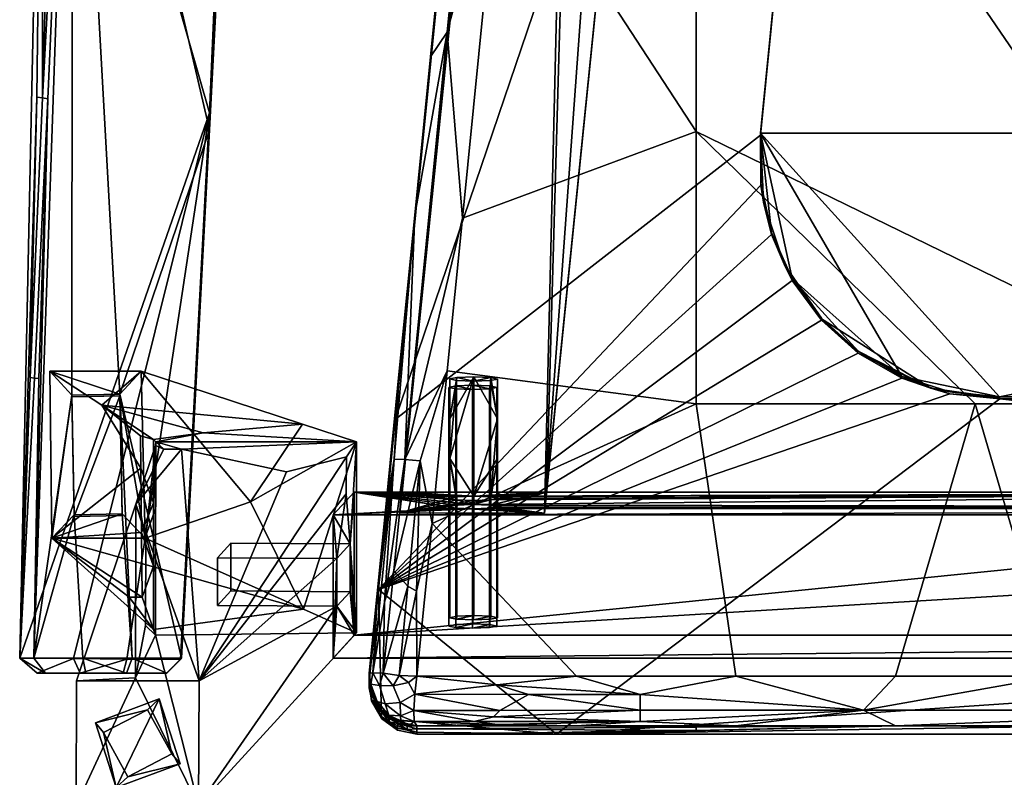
# Model space of a CAD drawing. Header units: millimetres. Extents: x -316 to 316, y -388 to 296.
# Tile 2 of 79: x -316 to -110, y -258 to -100. Entities that reach past the tile are written whole.
import ezdxf

# ---------------------------------------------------------------- set-up
doc = ezdxf.new("R2010")
doc.units = ezdxf.units.MM
doc.layers.add('Layer 01', color=7, linetype='Continuous', true_color=0x000000)

msp = doc.modelspace()

# ---------------------------------------------------------------- linework, layer by layer
at = {"layer": 'Layer 01'}
for points in [[(-138.143, 109.404, 399.955), (-237.557, -183.094, 409.876), (-200.241, 192.379, 397.14)], [(-237.557, -183.094, 409.876), (-209.744, 97.172, 412.376), (-200.241, 192.379, 397.14)], [(-166.611, 189.558, 370.7), (-206.436, -202.585, 358.705), (-166.611, 189.558, 345.686)], [(-206.436, -202.585, 358.705), (-166.611, 189.558, 370.7), (-166.611, 189.558, 395.714), (-205.993, -198.221, 408.587)], [(-178.049, 188.374, 345.763), (-166.611, 189.558, 345.686), (-206.436, -202.585, 358.705)], [(-195.083, 186.292, 395.916), (-205.993, -198.221, 408.587), (-166.611, 189.558, 395.714)], [(-178.049, 188.374, 345.763), (-206.436, -202.585, 358.705), (-197.125, 186.013, 345.905)], [(-197.125, 186.013, 345.905), (-236.59, -202.577, 358.805), (-236.147, -198.212, 408.687), (-197.125, 186.013, 370.918)], [(-206.436, -202.585, 358.705), (-236.59, -202.577, 358.805), (-197.125, 186.013, 345.905)], [(-195.083, 186.292, 395.916), (-197.125, 186.013, 395.932), (-236.147, -198.212, 408.687), (-205.993, -198.221, 408.587)], [(-236.147, -198.212, 408.687), (-197.125, 186.013, 395.932), (-197.125, 186.013, 370.918)], [(-116.196, 160.996, 460.24), (-174.777, 104.423, 462.159), (-58.258, -179.789, 471.799)], [(-116.196, 160.996, 460.24), (-58.258, -179.789, 471.799), (0.002, 161.265, 460.231)], [(-310.968, 1.71, 682.073), (-276.318, -119.046, 669.381), (-265.354, 136.142, 696.202)], [(-265.354, 136.142, 696.202), (-276.318, -119.046, 669.381), (-270.255, -4.349, 681.436)], [(-311.208, -115.962, 658.006), (-304.674, 117.874, 674.403), (-304.914, 0.206, 650.337)], [(-304.674, 117.874, 674.403), (-311.208, -115.962, 658.006), (-310.968, 1.71, 682.073)], [(-237.557, -183.094, 409.876), (-230.205, -107.361, 459.337), (-208.161, 114.457, 451.813), (-209.744, 97.172, 412.376)], [(-230.205, -107.361, 459.337), (-209.381, 72.071, 460.397), (-208.161, 114.457, 451.813)], [(-237.557, -183.094, 409.876), (-138.143, 109.404, 399.955), (-161.316, -123.766, 407.863)], [(-161.316, -123.766, 407.863), (-138.143, 109.404, 399.955), (-138.138, 109.866, 411.946), (-161.311, -123.3, 419.854)], [(-161.311, -123.3, 419.854), (-138.138, 109.866, 411.946), (138.147, 109.819, 411.947), (161.316, -123.315, 419.855)], [(-270.53, -12.358, 649.898), (-264.454, 103.984, 673.604), (-276.331, -120.691, 657.729)], [(-270.255, -4.349, 681.436), (-276.331, -120.691, 657.729), (-264.454, 103.984, 673.604)], [(-58.258, -179.789, 471.799), (-174.777, 104.423, 462.159), (-174.777, 47.581, 464.087)], [(-230.205, -107.361, 459.337), (-226.704, -102.232, 466.309), (-209.381, 72.071, 460.397)], [(-226.704, -102.232, 466.309), (-215.534, -60.517, 467.754), (-209.381, 72.071, 460.397)], [(-174.777, 47.581, 464.087), (-174.777, -9.262, 466.015), (-58.258, -179.789, 471.799)], [(-315.935, -232.878, 657.416), (-276.318, -119.046, 669.381), (-310.968, 1.71, 682.073)], [(-315.935, -232.878, 657.416), (-310.968, 1.71, 682.073), (-312.33, -115.774, 663.875)], [(-313.014, -232.878, 642.197), (-310.086, -116.149, 652.136), (-304.914, 0.206, 650.337)], [(-304.914, 0.206, 650.337), (-305.021, -177.965, 644.115), (-313.014, -232.878, 642.197)], [(-310.968, 1.71, 682.073), (-311.208, -115.962, 658.006), (-312.33, -115.774, 663.875)], [(-310.086, -116.149, 652.136), (-311.208, -115.962, 658.006), (-304.914, 0.206, 650.337)], [(-304.914, 0.206, 650.337), (-295.022, -177.788, 644.121), (-305.021, -177.965, 644.115)], [(-276.359, -122.627, 646.047), (-304.914, 0.206, 650.337), (-270.53, -12.358, 649.898)], [(-304.914, 0.206, 650.337), (-276.359, -122.627, 646.047), (-295.022, -177.788, 644.121)], [(-276.317, -119.723, 663.57), (-276.331, -120.691, 657.729), (-270.255, -4.349, 681.436)], [(-276.317, -119.723, 663.57), (-270.255, -4.349, 681.436), (-276.318, -119.046, 669.381)], [(-215.534, -60.517, 467.754), (-174.777, -122.946, 469.871), (-174.777, -9.262, 466.015)], [(-174.777, -9.262, 466.015), (-174.777, -122.946, 469.871), (-58.258, -179.789, 471.799)], [(-270.53, -12.358, 649.898), (-276.345, -121.659, 651.888), (-276.359, -122.627, 646.047)], [(-270.53, -12.358, 649.898), (-276.331, -120.691, 657.729), (-276.345, -121.659, 651.888)], [(-223.539, -141.057, 470.485), (-215.534, -60.517, 467.754), (-226.704, -102.232, 466.309)], [(-174.777, -122.946, 469.871), (-215.534, -60.517, 467.754), (-223.539, -141.057, 470.485)], [(-223.539, -141.057, 470.485), (-226.704, -102.232, 466.309), (-235.569, -191.435, 469.335)], [(-235.569, -191.435, 469.335), (-226.704, -102.232, 466.309), (-233.49, -140.408, 460.458)], [(-233.49, -140.408, 460.458), (-226.704, -102.232, 466.309), (-230.205, -107.361, 459.337)], [(-237.524, -181.409, 449.923), (-230.205, -107.361, 459.337), (-237.557, -183.094, 409.876)], [(-237.524, -181.409, 449.923), (-233.49, -140.408, 460.458), (-230.205, -107.361, 459.337)], [(-312.33, -115.774, 663.875), (-313.767, -174.326, 658.743), (-315.935, -232.878, 657.416)], [(-311.208, -115.962, 658.006), (-313.767, -174.326, 658.743), (-312.33, -115.774, 663.875)], [(-312.841, -174.42, 653.906), (-313.767, -174.326, 658.743), (-311.208, -115.962, 658.006), (-310.086, -116.149, 652.136)], [(-310.086, -116.149, 652.136), (-313.014, -232.878, 642.197), (-311.915, -174.514, 649.069)], [(-310.086, -116.149, 652.136), (-311.915, -174.514, 649.069), (-312.841, -174.42, 653.906)], [(-276.318, -119.046, 669.381), (-315.935, -232.878, 657.416), (-304.74, -232.973, 657.406)], [(-304.74, -232.973, 657.406), (-293.546, -233.067, 657.397), (-276.318, -119.046, 669.381)], [(-276.318, -119.046, 669.381), (-293.546, -233.067, 657.397), (-282.351, -233.162, 657.387)], [(-276.318, -119.046, 669.381), (-282.351, -233.162, 657.387), (-279.32, -176.184, 660.989)], [(-276.317, -119.723, 663.57), (-276.318, -119.046, 669.381), (-279.32, -176.184, 660.989)], [(-276.317, -119.723, 663.57), (-279.32, -176.184, 660.989), (-279.314, -176.409, 658.58)], [(-279.307, -176.634, 656.17), (-276.331, -120.691, 657.729), (-276.317, -119.723, 663.57), (-279.314, -176.409, 658.58)], [(-279.301, -176.86, 653.76), (-276.345, -121.659, 651.888), (-276.331, -120.691, 657.729), (-279.307, -176.634, 656.17)], [(-295.022, -177.788, 644.121), (-276.359, -122.627, 646.047), (-282.189, -232.895, 642.197)], [(-279.281, -177.536, 646.532), (-282.189, -232.895, 642.197), (-276.359, -122.627, 646.047)], [(-279.287, -177.31, 648.941), (-276.359, -122.627, 646.047), (-276.345, -121.659, 651.888), (-279.301, -176.86, 653.76)], [(-276.359, -122.627, 646.047), (-279.287, -177.31, 648.941), (-279.281, -177.536, 646.532)], [(-223.539, -141.057, 470.485), (-226.705, -172.915, 471.566), (-174.777, -179.789, 471.799), (-174.777, -122.946, 469.871)], [(-174.777, -122.946, 469.871), (-174.777, -179.789, 471.799), (-116.517, -179.789, 471.799)], [(-174.777, -122.946, 469.871), (-116.517, -179.789, 471.799), (-58.258, -179.789, 471.799)], [(-161.316, -123.766, 407.863), (-161.282, -134.154, 408.216), (-241.08, -218.545, 411.078), (-237.557, -183.094, 409.876)], [(-161.311, -123.3, 419.854), (-161.325, -123.653, 413.863), (-161.316, -123.766, 407.863)], [(-161.325, -123.653, 413.863), (-161.311, -123.3, 419.854), (-161.282, -133.747, 420.209)], [(-161.282, -133.747, 420.209), (-160.727, -137.728, 414.34), (-161.325, -123.653, 413.863)], [(-160.727, -137.728, 414.34), (-161.282, -134.154, 408.216), (-161.325, -123.653, 413.863)], [(-161.316, -123.766, 407.863), (-161.325, -123.653, 413.863), (-161.282, -134.154, 408.216)], [(-154.724, -153.629, 420.883), (-161.311, -123.3, 419.854), (-131.841, -174.069, 421.576)], [(161.316, -123.315, 419.855), (-111.455, -178.361, 421.722), (-161.311, -123.3, 419.854)], [(-161.311, -123.3, 419.854), (-154.724, -153.629, 420.883), (-159.056, -144.035, 420.558)], [(-161.282, -133.747, 420.209), (-161.311, -123.3, 419.854), (-159.056, -144.035, 420.558)], [(-111.455, -178.361, 421.722), (-131.841, -174.069, 421.576), (-161.311, -123.3, 419.854)], [(111.517, -178.361, 421.722), (-111.455, -178.361, 421.722), (161.316, -123.315, 419.855)], [(-161.282, -134.154, 408.216), (-159.056, -144.442, 408.565), (-241.08, -218.545, 411.078)], [(-160.727, -137.728, 414.34), (-161.282, -133.747, 420.209), (-159.056, -144.035, 420.558)], [(-159.056, -144.442, 408.565), (-161.282, -134.154, 408.216), (-160.727, -137.728, 414.34)], [(-160.727, -137.728, 414.34), (-156.433, -150.655, 414.779), (-159.056, -144.442, 408.565)], [(-160.727, -137.728, 414.34), (-159.056, -144.035, 420.558), (-156.433, -150.655, 414.779)], [(-237.778, -191.327, 466.061), (-233.49, -140.408, 460.458), (-236.656, -172.266, 461.538)], [(-237.778, -191.327, 466.061), (-235.569, -191.435, 469.335), (-233.49, -140.408, 460.458)], [(-237.524, -181.409, 449.923), (-236.656, -172.266, 461.538), (-233.49, -140.408, 460.458)], [(-223.539, -141.057, 470.485), (-235.569, -191.435, 469.335), (-226.705, -172.915, 471.566)], [(-241.08, -218.545, 411.078), (-159.056, -144.442, 408.565), (-154.724, -154.035, 408.89)], [(-154.724, -153.629, 420.883), (-156.433, -150.655, 414.779), (-159.056, -144.035, 420.558)], [(-159.056, -144.442, 408.565), (-156.433, -150.655, 414.779), (-154.724, -154.035, 408.89)], [(-156.433, -150.655, 414.779), (-154.724, -153.629, 420.883), (-148.631, -161.933, 421.165)], [(-156.433, -150.655, 414.779), (-148.631, -161.933, 421.165), (-148.805, -161.944, 415.162)], [(-148.805, -161.944, 415.162), (-154.724, -154.035, 408.89), (-156.433, -150.655, 414.779)], [(-148.631, -162.339, 409.172), (-241.08, -218.545, 411.078), (-154.724, -154.035, 408.89)], [(-148.631, -161.933, 421.165), (-154.724, -153.629, 420.883), (-140.965, -168.812, 421.398)], [(-131.841, -174.069, 421.576), (-140.965, -168.812, 421.398), (-154.724, -153.629, 420.883)], [(-148.805, -161.944, 415.162), (-148.631, -162.339, 409.172), (-154.724, -154.035, 408.89)], [(-148.631, -161.933, 421.165), (-140.965, -168.812, 421.398), (-148.805, -161.944, 415.162)], [(-125.76, -176.509, 415.656), (-140.965, -169.219, 409.405), (-148.805, -161.944, 415.162)], [(-125.76, -176.509, 415.656), (-148.805, -161.944, 415.162), (-140.965, -168.812, 421.398)], [(-148.631, -162.339, 409.172), (-148.805, -161.944, 415.162), (-140.965, -169.219, 409.405)], [(-241.08, -218.545, 411.078), (-148.631, -162.339, 409.172), (-140.965, -169.219, 409.405)], [(-131.841, -174.476, 409.583), (-241.08, -218.545, 411.078), (-140.965, -169.219, 409.405)], [(-125.76, -176.509, 415.656), (-140.965, -168.812, 421.398), (-131.841, -174.069, 421.576)], [(-125.76, -176.509, 415.656), (-131.841, -174.476, 409.583), (-140.965, -169.219, 409.405)], [(-236.656, -172.266, 461.538), (-237.524, -181.409, 449.923), (-239.822, -204.124, 462.619)], [(-239.822, -204.124, 462.619), (-237.778, -191.327, 466.061), (-236.656, -172.266, 461.538)], [(-312.841, -174.42, 653.906), (-315.935, -232.878, 657.416), (-313.767, -174.326, 658.743)], [(-312.841, -174.42, 653.906), (-311.915, -174.514, 649.069), (-313.014, -232.878, 642.197), (-315.935, -232.878, 657.416)], [(-298.825, -180.106, 532.838), (-309.655, -172.972, 644.289), (-290.562, -172.972, 644.289)], [(-309.655, -172.972, 644.289), (-298.825, -180.106, 532.838), (-290.637, -193.205, 449.252), (-309.243, -207.821, 643.072)], [(-295.022, -177.788, 644.121), (-290.562, -172.972, 644.289), (-309.655, -172.972, 644.289)], [(-305.021, -177.965, 644.115), (-295.022, -177.788, 644.121), (-309.655, -172.972, 644.289)], [(-305.021, -177.965, 644.115), (-309.655, -172.972, 644.289), (-309.243, -207.821, 643.072)], [(-256.893, -184.033, 471.478), (-298.825, -180.106, 532.838), (-290.562, -172.972, 644.289)], [(-290.562, -172.972, 644.289), (-295.022, -177.788, 644.121), (-289.736, -207.821, 643.072)], [(-256.893, -184.033, 471.478), (-290.562, -172.972, 644.289), (-267.79, -200.27, 529.144)], [(-267.79, -200.27, 529.144), (-290.562, -172.972, 644.289), (-289.736, -207.821, 643.072)], [(-121.818, -177.706, 409.693), (-241.08, -218.545, 411.078), (-131.841, -174.476, 409.583)], [(-232.366, -191.681, 471.46), (-226.705, -172.915, 471.566), (-235.569, -191.435, 469.335)], [(-226.705, -172.915, 471.566), (-232.366, -191.681, 471.46), (-229.871, -204.773, 472.647)], [(-229.871, -204.773, 472.647), (-174.777, -179.789, 471.799), (-226.705, -172.915, 471.566)], [(-221.159, -199.092, 398.638), (-226.203, -191.222, 392.975), (-221.159, -174.187, 396.459)], [(-226.203, -182.92, 392.249), (-224.707, -174.312, 395.032), (-221.159, -174.187, 396.459)], [(-221.159, -174.187, 396.459), (-226.203, -191.222, 392.975), (-226.203, -182.92, 392.249)], [(-224.77, -174.928, 387.988), (-224.707, -174.312, 395.032), (-226.203, -174.619, 391.523)], [(-224.707, -174.312, 395.032), (-226.203, -182.92, 392.249), (-226.203, -174.619, 391.523)], [(-224.77, -174.928, 387.988), (-226.203, -174.619, 391.523), (-226.203, -182.92, 392.249)], [(-224.77, -174.928, 387.988), (-221.247, -175.058, 386.498), (-224.707, -174.312, 395.032)], [(-221.247, -175.058, 386.498), (-217.636, -174.317, 394.969), (-221.159, -174.187, 396.459), (-224.707, -174.312, 395.032)], [(-221.247, -175.058, 386.498), (-217.699, -174.933, 387.925), (-217.636, -174.317, 394.969)], [(-221.159, -174.187, 396.459), (-217.636, -174.317, 394.969), (-216.203, -182.928, 392.161)], [(-221.159, -199.092, 398.638), (-221.159, -174.187, 396.459), (-216.203, -182.928, 392.161)], [(-217.699, -174.933, 387.925), (-216.203, -174.626, 391.435), (-217.636, -174.317, 394.969)], [(-217.699, -174.933, 387.925), (-216.203, -182.928, 392.161), (-216.203, -174.626, 391.435)], [(-217.636, -174.317, 394.969), (-216.203, -174.626, 391.435), (-216.203, -182.928, 392.161)], [(-131.841, -174.069, 421.576), (-121.818, -177.3, 421.686), (-125.76, -176.509, 415.656)], [(-111.455, -178.361, 421.722), (-121.818, -177.3, 421.686), (-131.841, -174.069, 421.576)], [(-131.841, -174.476, 409.583), (-125.76, -176.509, 415.656), (-121.818, -177.706, 409.693)], [(-279.32, -176.184, 660.989), (-282.351, -233.162, 657.387), (-280.826, -204.656, 658.239)], [(-280.847, -205.478, 655.632), (-279.307, -176.634, 656.17), (-279.314, -176.409, 658.58), (-280.826, -204.656, 658.239)], [(-279.301, -176.86, 653.76), (-279.307, -176.634, 656.17), (-280.847, -205.478, 655.632)], [(-279.314, -176.409, 658.58), (-279.32, -176.184, 660.989), (-280.826, -204.656, 658.239)], [(-226.38, -176.362, 371.6), (-224.947, -176.671, 368.065), (-224.884, -176.055, 375.109)], [(-226.38, -201.266, 373.778), (-226.38, -176.362, 371.6), (-224.884, -176.055, 375.109), (-224.884, -200.959, 377.288)], [(-226.38, -201.266, 373.778), (-224.947, -201.576, 370.244), (-224.947, -176.671, 368.065), (-226.38, -176.362, 371.6)], [(-226.203, -182.92, 392.249), (-226.203, -191.222, 392.975), (-224.77, -174.928, 387.988)], [(-224.77, -199.833, 390.167), (-224.77, -174.928, 387.988), (-226.203, -191.222, 392.975)], [(-224.947, -176.671, 368.065), (-221.424, -176.801, 366.575), (-224.884, -176.055, 375.109)], [(-221.424, -201.706, 368.754), (-221.424, -176.801, 366.575), (-224.947, -176.671, 368.065), (-224.947, -201.576, 370.244)], [(-221.424, -176.801, 366.575), (-217.876, -176.676, 368.002), (-221.336, -175.93, 376.536), (-224.884, -176.055, 375.109)], [(-224.884, -200.959, 377.288), (-224.884, -176.055, 375.109), (-221.336, -175.93, 376.536), (-221.336, -200.835, 378.715)], [(-224.77, -174.928, 387.988), (-224.77, -199.833, 390.167), (-221.247, -199.963, 388.677), (-221.247, -175.058, 386.498)], [(-217.876, -201.581, 370.181), (-217.876, -176.676, 368.002), (-221.424, -176.801, 366.575), (-221.424, -201.706, 368.754)], [(-221.336, -175.93, 376.536), (-217.876, -176.676, 368.002), (-217.813, -176.06, 375.046)], [(-221.336, -200.835, 378.715), (-221.336, -175.93, 376.536), (-217.813, -176.06, 375.046), (-217.813, -200.965, 377.225)], [(-217.699, -199.838, 390.104), (-217.699, -174.933, 387.925), (-221.247, -175.058, 386.498), (-221.247, -199.963, 388.677)], [(-217.876, -176.676, 368.002), (-216.38, -176.369, 371.511), (-217.813, -176.06, 375.046)], [(-216.38, -201.274, 373.69), (-216.38, -176.369, 371.511), (-217.876, -176.676, 368.002), (-217.876, -201.581, 370.181)], [(-216.38, -201.274, 373.69), (-217.813, -200.965, 377.225), (-217.813, -176.06, 375.046), (-216.38, -176.369, 371.511)], [(-217.699, -199.838, 390.104), (-216.203, -182.928, 392.161), (-217.699, -174.933, 387.925)], [(-125.76, -176.509, 415.656), (-121.818, -177.3, 421.686), (-111.57, -178.564, 415.725)], [(-121.818, -177.706, 409.693), (-125.76, -176.509, 415.656), (-111.57, -178.564, 415.725)], [(-313.014, -232.878, 642.197), (-305.021, -177.965, 644.115), (-304.577, -202.946, 643.243)], [(-305.021, -177.965, 644.115), (-309.243, -207.821, 643.072), (-304.577, -202.946, 643.243)], [(-305.021, -178.314, 654.109), (-295.022, -178.137, 654.115), (-295.022, -177.788, 644.121), (-305.021, -177.965, 644.115)], [(-305.021, -177.965, 644.115), (-295.022, -177.788, 644.121), (-295.022, -178.137, 654.115), (-305.021, -178.314, 654.109)], [(-304.577, -203.295, 653.236), (-305.021, -178.314, 654.109), (-305.021, -177.965, 644.115)], [(-305.021, -177.965, 644.115), (-304.577, -202.946, 643.243), (-304.577, -203.295, 653.236)], [(-304.577, -203.295, 653.236), (-305.021, -177.965, 644.115), (-305.021, -178.314, 654.109)], [(-304.577, -202.946, 643.243), (-305.021, -177.965, 644.115), (-304.577, -203.295, 653.236)], [(-304.577, -203.295, 653.236), (-295.022, -178.137, 654.115), (-305.021, -178.314, 654.109)], [(-304.577, -203.295, 653.236), (-305.021, -178.314, 654.109), (-295.022, -178.137, 654.115)], [(-294.578, -203.117, 653.243), (-295.022, -178.137, 654.115), (-304.577, -203.295, 653.236)], [(-294.578, -203.117, 653.243), (-304.577, -203.295, 653.236), (-295.022, -178.137, 654.115)], [(-295.022, -177.788, 644.121), (-295.022, -178.137, 654.115), (-294.578, -203.117, 653.243)], [(-294.578, -202.768, 643.249), (-295.022, -177.788, 644.121), (-294.578, -203.117, 653.243)], [(-289.736, -207.821, 643.072), (-295.022, -177.788, 644.121), (-294.578, -202.768, 643.249)], [(-294.578, -203.117, 653.243), (-295.022, -178.137, 654.115), (-295.022, -177.788, 644.121)], [(-294.578, -202.768, 643.249), (-294.578, -203.117, 653.243), (-295.022, -177.788, 644.121)], [(-292.464, -232.89, 642.197), (-295.022, -177.788, 644.121), (-282.189, -232.895, 642.197)], [(-292.464, -232.89, 642.197), (-294.578, -202.768, 643.249), (-295.022, -177.788, 644.121)], [(-279.281, -177.536, 646.532), (-280.745, -205.232, 645.314), (-282.189, -232.895, 642.197)], [(-279.301, -176.86, 653.76), (-280.847, -205.478, 655.632), (-280.758, -205.136, 647.468), (-279.287, -177.31, 648.941)], [(-279.281, -177.536, 646.532), (-279.287, -177.31, 648.941), (-280.758, -205.136, 647.468)], [(-279.281, -177.536, 646.532), (-280.758, -205.136, 647.468), (-280.745, -205.232, 645.314)], [(-111.395, -178.767, 409.729), (-203.907, -248.727, 412.102), (-241.08, -218.545, 411.078), (-121.818, -177.706, 409.693)], [(-121.818, -177.3, 421.686), (-111.455, -178.361, 421.722), (-111.57, -178.564, 415.725)], [(-111.395, -178.767, 409.729), (-121.818, -177.706, 409.693), (-111.57, -178.564, 415.725)], [(-111.395, -178.767, 409.729), (-111.57, -178.564, 415.725), (-111.455, -178.361, 421.722)], [(111.517, -178.361, 421.722), (111.447, -178.767, 409.729), (-111.395, -178.767, 409.729), (-111.455, -178.361, 421.722)], [(-298.825, -180.106, 532.838), (-277.662, -185.877, 442.676), (-287.994, -187.24, 421.381)], [(-277.662, -185.877, 442.676), (-298.825, -180.106, 532.838), (-256.893, -184.033, 471.478)], [(-290.637, -193.205, 449.252), (-298.825, -180.106, 532.838), (-290.693, -186.457, 449.245)], [(-290.693, -186.457, 449.245), (-298.825, -180.106, 532.838), (-287.994, -187.24, 421.381)], [(-199.746, -236.631, 473.727), (-166.454, -236.631, 473.727), (-174.777, -179.789, 471.799), (-229.871, -204.773, 472.647)], [(-203.907, -248.727, 412.102), (-111.395, -178.767, 409.729), (241.087, -218.57, 411.079)], [(-116.517, -179.789, 471.799), (-174.777, -179.789, 471.799), (-166.454, -236.631, 473.727), (-133.163, -236.631, 473.727)], [(-116.517, -179.789, 471.799), (-133.163, -236.631, 473.727), (-99.872, -236.631, 473.727)], [(-58.258, -179.789, 471.799), (-116.517, -179.789, 471.799), (-99.872, -236.631, 473.727), (-66.58, -236.631, 473.727)], [(-111.395, -178.767, 409.729), (111.447, -178.767, 409.729), (241.087, -218.57, 411.079)], [(-237.557, -183.094, 409.876), (-242.985, -237.313, 423.455), (-242.988, -236.66, 443.711), (-237.524, -181.409, 449.923)], [(-239.822, -204.124, 462.619), (-237.524, -181.409, 449.923), (-242.988, -236.66, 443.711)], [(-256.893, -184.033, 471.478), (-245.669, -187.72, 413.874), (-277.662, -185.877, 442.676)], [(-256.893, -184.033, 471.478), (-267.79, -200.27, 529.144), (-245.669, -187.72, 413.874)], [(-241.08, -218.545, 411.078), (-242.985, -237.313, 423.455), (-237.557, -183.094, 409.876)], [(-216.203, -191.23, 392.887), (-221.159, -199.092, 398.638), (-216.203, -182.928, 392.161)], [(-216.203, -182.928, 392.161), (-217.699, -199.838, 390.104), (-216.203, -191.23, 392.887)], [(-290.637, -193.205, 449.252), (-290.693, -186.457, 449.245), (-287.994, -187.24, 421.381), (-287.994, -200.464, 422.538)], [(-287.994, -187.24, 421.381), (-277.662, -185.877, 442.676), (-287.55, -187.72, 413.874)], [(-287.55, -187.72, 413.874), (-277.662, -185.877, 442.676), (-245.669, -187.72, 413.874)], [(-287.609, -188.471, 407.72), (-285.832, -189.28, 401.096), (-291.729, -200.76, 307.039)], [(-291.729, -200.76, 307.039), (-289.591, -207.265, 360.411), (-287.609, -188.471, 407.72)], [(-287.609, -201.684, 408.876), (-287.609, -188.471, 407.72), (-289.591, -207.265, 360.411)], [(-287.994, -200.464, 422.538), (-287.994, -187.24, 421.381), (-287.55, -187.72, 413.874)], [(-287.55, -187.72, 413.874), (-287.609, -214.896, 410.032), (-287.994, -213.688, 423.695), (-287.994, -200.464, 422.538)], [(-285.832, -189.28, 401.096), (-287.609, -188.471, 407.72), (-287.55, -187.72, 413.874)], [(-287.55, -187.72, 413.874), (-287.609, -188.471, 407.72), (-287.609, -201.684, 408.876)], [(-287.609, -214.896, 410.032), (-287.55, -187.72, 413.874), (-287.609, -201.684, 408.876)], [(-287.55, -187.72, 413.874), (-282.182, -189.28, 401.096), (-285.832, -189.28, 401.096)], [(-282.182, -189.28, 401.096), (-287.55, -187.72, 413.874), (-245.669, -187.72, 413.874)], [(-260.274, -193.958, 362.765), (-282.182, -189.28, 401.096), (-245.669, -187.72, 413.874), (-247.718, -190.839, 388.319)], [(-267.79, -200.27, 529.144), (-256.686, -222.631, 473.788), (-245.669, -187.72, 413.874)], [(-245.669, -227.568, 417.36), (-245.669, -187.72, 413.874), (-256.686, -222.631, 473.788)], [(-245.669, -187.72, 413.874), (-246.946, -209.042, 399.642), (-247.806, -198.567, 387.888), (-247.718, -190.839, 388.319)], [(-246.946, -209.042, 399.642), (-245.669, -187.72, 413.874), (-245.669, -227.568, 417.36)], [(-291.729, -200.76, 307.039), (-282.182, -189.28, 401.096), (-278.454, -237.624, 5)], [(-282.182, -189.28, 401.096), (-291.729, -200.76, 307.039), (-285.832, -189.28, 401.096)], [(-282.182, -189.28, 401.096), (-260.274, -193.958, 362.765), (-278.454, -237.624, 5)], [(-278.454, -237.624, 5), (-260.274, -193.958, 362.765), (-247.718, -190.839, 388.319)], [(-247.718, -190.839, 388.319), (-247.806, -198.567, 387.888), (-278.454, -237.624, 5)], [(-237.778, -191.327, 466.061), (-242.269, -235.908, 467.428), (-239.816, -221.205, 468.837)], [(-241.243, -219.959, 465.063), (-242.269, -235.908, 467.428), (-237.778, -191.327, 466.061)], [(-239.822, -204.124, 462.619), (-241.243, -219.959, 465.063), (-237.778, -191.327, 466.061)], [(-235.569, -191.435, 469.335), (-237.778, -191.327, 466.061), (-239.816, -221.205, 468.837)], [(-239.816, -221.205, 468.837), (-237.869, -214.671, 470.132), (-235.569, -191.435, 469.335)], [(-232.366, -191.681, 471.46), (-235.569, -191.435, 469.335), (-237.869, -214.671, 470.132)], [(-232.366, -191.681, 471.46), (-237.869, -214.671, 470.132), (-234.959, -217.844, 472.353)], [(-234.959, -217.844, 472.353), (-233.149, -218.862, 472.971), (-232.366, -191.681, 471.46)], [(-232.366, -191.681, 471.46), (-233.149, -218.862, 472.971), (-229.871, -204.773, 472.647)], [(-226.203, -191.222, 392.975), (-226.203, -199.523, 393.702), (-224.77, -199.833, 390.167)], [(-226.203, -191.222, 392.975), (-224.707, -199.216, 397.211), (-226.203, -199.523, 393.702)], [(-221.159, -199.092, 398.638), (-224.707, -199.216, 397.211), (-226.203, -191.222, 392.975)], [(-216.203, -191.23, 392.887), (-217.636, -199.222, 397.148), (-221.159, -199.092, 398.638)], [(-216.203, -191.23, 392.887), (-217.699, -199.838, 390.104), (-216.203, -199.531, 393.613)], [(-216.203, -191.23, 392.887), (-216.203, -199.531, 393.613), (-217.636, -199.222, 397.148)], [(-309.243, -207.821, 643.072), (-290.637, -193.205, 449.252), (-290.524, -206.685, 449.262)], [(-287.994, -200.464, 422.538), (-290.524, -206.685, 449.262), (-290.637, -193.205, 449.252)], [(-247.806, -198.567, 387.888), (-249.725, -212.083, 364.885), (-278.454, -237.624, 5)], [(-246.942, -209.042, 399.642), (-246.141, -198.204, 408.787), (-250.521, -202.997, 353.996)], [(-246.141, -198.204, 408.787), (-224.947, -201.576, 370.244), (-250.521, -202.997, 353.996)], [(-246.946, -209.042, 399.642), (-249.725, -212.083, 364.885), (-247.806, -198.567, 387.888)], [(-246.942, -209.042, 399.642), (-246.141, -228.089, 411.402), (-246.141, -198.204, 408.787)], [(-224.884, -200.959, 377.288), (-226.38, -201.266, 373.778), (-246.141, -198.204, 408.787)], [(-224.947, -201.576, 370.244), (-246.141, -198.204, 408.787), (-226.38, -201.266, 373.778)], [(-224.884, -200.959, 377.288), (-246.141, -198.204, 408.787), (-221.336, -200.835, 378.715)], [(-224.77, -199.833, 390.167), (-221.336, -200.835, 378.715), (-246.141, -198.204, 408.787)], [(-246.141, -198.204, 408.787), (-224.707, -199.216, 397.211), (-226.203, -199.523, 393.702)], [(-224.77, -199.833, 390.167), (-246.141, -198.204, 408.787), (-226.203, -199.523, 393.702)], [(-224.707, -199.216, 397.211), (-246.141, -198.204, 408.787), (-221.159, -199.092, 398.638)], [(-246.141, -198.204, 408.787), (50.67, -198.204, 408.787), (-221.159, -199.092, 398.638)], [(246.143, -228.089, 411.402), (246.143, -198.204, 408.787), (-246.141, -228.089, 411.402)], [(-246.141, -228.089, 411.402), (246.143, -198.204, 408.787), (50.67, -198.204, 408.787)], [(-246.141, -228.089, 411.402), (50.67, -198.204, 408.787), (-246.141, -198.204, 408.787)], [(-236.59, -202.577, 358.805), (-226.203, -199.523, 393.702), (-236.147, -198.212, 408.687)], [(-236.147, -198.212, 408.687), (-224.707, -199.216, 397.211), (-221.159, -199.092, 398.638)], [(-224.707, -199.216, 397.211), (-236.147, -198.212, 408.687), (-226.203, -199.523, 393.702)], [(-205.993, -198.221, 408.587), (-236.147, -198.212, 408.687), (-221.159, -199.092, 398.638)], [(-224.707, -224.121, 399.389), (-226.203, -224.428, 395.88), (-226.203, -199.523, 393.702), (-224.707, -199.216, 397.211)], [(-221.159, -199.092, 398.638), (-221.159, -223.996, 400.817), (-224.707, -224.121, 399.389), (-224.707, -199.216, 397.211)], [(-221.336, -200.835, 378.715), (50.67, -198.204, 408.787), (217.874, -201.581, 370.181), (-217.813, -200.965, 377.225)], [(-217.699, -199.838, 390.104), (50.67, -198.204, 408.787), (-221.336, -200.835, 378.715)], [(50.67, -198.204, 408.787), (-217.636, -199.222, 397.148), (-221.159, -199.092, 398.638)], [(-221.159, -199.092, 398.638), (-217.636, -199.222, 397.148), (-205.993, -198.221, 408.587)], [(-221.159, -223.996, 400.817), (-221.159, -199.092, 398.638), (-217.636, -199.222, 397.148), (-217.636, -224.127, 399.327)], [(-205.993, -198.221, 408.587), (-217.699, -199.838, 390.104), (-217.813, -200.965, 377.225)], [(-217.813, -200.965, 377.225), (-216.38, -201.274, 373.69), (-205.993, -198.221, 408.587)], [(50.67, -198.204, 408.787), (-217.699, -199.838, 390.104), (-216.203, -199.531, 393.613)], [(-217.699, -199.838, 390.104), (-205.993, -198.221, 408.587), (-216.203, -199.531, 393.613)], [(-217.636, -199.222, 397.148), (50.67, -198.204, 408.787), (-216.203, -199.531, 393.613)], [(-205.993, -198.221, 408.587), (-217.636, -199.222, 397.148), (-216.203, -199.531, 393.613)], [(-216.203, -224.436, 395.792), (-217.636, -224.127, 399.327), (-217.636, -199.222, 397.148), (-216.203, -199.531, 393.613)], [(-205.993, -198.221, 408.587), (-216.38, -201.274, 373.69), (-206.436, -202.585, 358.705)], [(-278.454, -237.624, 5), (-304.088, -237.624, 5), (-291.729, -200.76, 307.039)], [(-291.752, -236.992, 309.641), (-291.729, -200.76, 307.039), (-304.088, -237.624, 5)], [(-291.729, -200.76, 307.039), (-291.752, -236.992, 309.641), (-289.658, -226.058, 360.414), (-289.591, -207.265, 360.411)], [(-287.994, -213.688, 423.695), (-290.524, -206.685, 449.262), (-287.994, -200.464, 422.538)], [(-256.686, -222.631, 473.788), (-267.79, -200.27, 529.144), (-289.736, -207.821, 643.072)], [(-226.203, -199.523, 393.702), (-236.59, -202.577, 358.805), (-224.77, -199.833, 390.167)], [(-236.59, -202.577, 358.805), (-221.247, -199.963, 388.677), (-224.77, -199.833, 390.167)], [(-236.59, -202.577, 358.805), (-217.699, -199.838, 390.104), (-221.247, -199.963, 388.677)], [(-224.884, -200.959, 377.288), (-217.699, -199.838, 390.104), (-236.59, -202.577, 358.805)], [(-236.59, -202.577, 358.805), (-226.38, -201.266, 373.778), (-224.884, -200.959, 377.288)], [(-236.59, -202.577, 358.805), (-224.947, -201.576, 370.244), (-226.38, -201.266, 373.778)], [(-224.884, -200.959, 377.288), (-224.884, -225.864, 379.466), (-226.38, -226.171, 375.957), (-226.38, -201.266, 373.778)], [(-226.38, -226.171, 375.957), (-224.947, -226.481, 372.423), (-224.947, -201.576, 370.244), (-226.38, -201.266, 373.778)], [(-224.77, -224.738, 392.346), (-224.77, -199.833, 390.167), (-226.203, -199.523, 393.702), (-226.203, -224.428, 395.88)], [(-221.336, -200.835, 378.715), (-217.699, -199.838, 390.104), (-224.884, -200.959, 377.288)], [(-224.884, -225.864, 379.466), (-224.884, -200.959, 377.288), (-221.336, -200.835, 378.715), (-221.336, -225.739, 380.894)], [(-221.336, -200.835, 378.715), (-224.77, -199.833, 390.167), (-221.247, -199.963, 388.677)], [(-224.77, -199.833, 390.167), (-224.77, -224.738, 392.346), (-221.247, -224.868, 390.856), (-221.247, -199.963, 388.677)], [(-217.699, -199.838, 390.104), (-221.336, -200.835, 378.715), (-221.247, -199.963, 388.677)], [(-217.699, -199.838, 390.104), (-221.336, -200.835, 378.715), (-217.813, -200.965, 377.225)], [(-217.813, -200.965, 377.225), (-217.813, -225.87, 379.404), (-221.336, -225.739, 380.894), (-221.336, -200.835, 378.715)], [(-221.247, -199.963, 388.677), (-221.247, -224.868, 390.856), (-217.699, -224.743, 392.283), (-217.699, -199.838, 390.104)], [(217.874, -201.581, 370.181), (-217.876, -201.581, 370.181), (-216.38, -201.274, 373.69)], [(-217.876, -201.581, 370.181), (-217.876, -226.486, 372.36), (-216.38, -226.179, 375.869), (-216.38, -201.274, 373.69)], [(-206.436, -202.585, 358.705), (-216.38, -201.274, 373.69), (-217.876, -201.581, 370.181)], [(-217.813, -200.965, 377.225), (217.874, -201.581, 370.181), (-216.38, -201.274, 373.69)], [(-216.38, -226.179, 375.869), (-217.813, -225.87, 379.404), (-217.813, -200.965, 377.225), (-216.38, -201.274, 373.69)], [(-217.699, -199.838, 390.104), (-217.699, -224.743, 392.283), (-216.203, -224.436, 395.792), (-216.203, -199.531, 393.613)], [(-302.739, -232.884, 642.197), (-313.014, -232.878, 642.197), (-304.577, -202.946, 643.243)], [(-309.243, -207.821, 643.072), (-289.736, -207.821, 643.072), (-294.578, -202.768, 643.249)], [(-304.577, -202.946, 643.243), (-309.243, -207.821, 643.072), (-294.578, -202.768, 643.249)], [(-304.577, -202.946, 643.243), (-294.578, -202.768, 643.249), (-294.578, -203.117, 653.243), (-304.577, -203.295, 653.236)], [(-304.577, -203.295, 653.236), (-294.578, -203.117, 653.243), (-294.578, -202.768, 643.249), (-304.577, -202.946, 643.243)], [(-302.739, -232.884, 642.197), (-304.577, -202.946, 643.243), (-294.578, -202.768, 643.249), (-292.464, -232.89, 642.197)], [(-289.591, -207.265, 360.411), (-287.609, -214.896, 410.032), (-287.609, -201.684, 408.876)], [(-221.424, -201.706, 368.754), (-250.521, -202.997, 353.996), (-224.947, -201.576, 370.244)], [(217.874, -201.581, 370.181), (-250.521, -202.997, 353.996), (-221.424, -201.706, 368.754)], [(217.874, -201.581, 370.181), (250.523, -202.997, 353.996), (-250.521, -202.997, 353.996)], [(-250.521, -202.997, 353.996), (-249.72, -212.083, 364.885), (-246.942, -209.042, 399.642)], [(-250.521, -202.997, 353.996), (-250.521, -232.883, 356.611), (-249.72, -212.083, 364.885)], [(-250.521, -202.997, 353.996), (250.523, -202.997, 353.996), (250.523, -232.883, 356.611), (-250.521, -232.883, 356.611)], [(-224.947, -201.576, 370.244), (-236.59, -202.577, 358.805), (-206.436, -202.585, 358.705)], [(-224.947, -201.576, 370.244), (-224.947, -226.481, 372.423), (-221.424, -226.611, 370.932), (-221.424, -201.706, 368.754)], [(-224.947, -201.576, 370.244), (-206.436, -202.585, 358.705), (-221.424, -201.706, 368.754)], [(-217.876, -201.581, 370.181), (217.874, -201.581, 370.181), (-221.424, -201.706, 368.754)], [(-217.876, -226.486, 372.36), (-217.876, -201.581, 370.181), (-221.424, -201.706, 368.754), (-221.424, -226.611, 370.932)], [(-217.876, -201.581, 370.181), (-221.424, -201.706, 368.754), (-206.436, -202.585, 358.705)], [(-280.847, -205.478, 655.632), (-280.826, -204.656, 658.239), (-282.351, -233.162, 657.387)], [(-282.27, -233.028, 649.792), (-280.758, -205.136, 647.468), (-280.847, -205.478, 655.632), (-282.351, -233.162, 657.387)], [(-280.758, -205.136, 647.468), (-282.27, -233.028, 649.792), (-282.189, -232.895, 642.197), (-280.745, -205.232, 645.314)], [(-242.988, -235.982, 463.699), (-239.822, -204.124, 462.619), (-242.988, -236.66, 443.711)], [(-239.822, -204.124, 462.619), (-242.988, -235.982, 463.699), (-241.243, -219.959, 465.063)], [(-233.149, -218.862, 472.971), (-233.037, -236.631, 473.727), (-229.871, -204.773, 472.647)], [(-233.037, -236.631, 473.727), (-199.746, -236.631, 473.727), (-229.871, -204.773, 472.647)], [(-290.524, -206.685, 449.262), (-290.411, -220.17, 449.273), (-309.243, -207.821, 643.072)], [(-290.524, -206.685, 449.262), (-287.994, -213.688, 423.695), (-290.411, -220.17, 449.273)], [(-289.658, -226.058, 360.414), (-287.609, -228.108, 411.188), (-287.609, -214.896, 410.032), (-289.591, -207.265, 360.411)], [(-256.686, -222.631, 473.788), (-309.243, -207.821, 643.072), (-287.994, -226.913, 424.852)], [(-256.686, -222.631, 473.788), (-289.736, -207.821, 643.072), (-309.243, -207.821, 643.072)], [(-290.411, -220.17, 449.273), (-293.104, -220.17, 477.137), (-309.243, -207.821, 643.072)], [(-309.243, -207.821, 643.072), (-293.104, -220.17, 477.137), (-287.994, -226.913, 424.852)], [(-271.868, -208.869, 401.619), (-274.646, -211.91, 366.862), (-249.725, -212.083, 364.885), (-246.946, -209.042, 399.642)], [(-274.646, -211.91, 366.862), (-271.868, -208.869, 401.619), (-271.868, -218.831, 402.49), (-274.646, -221.872, 367.734)], [(-271.863, -218.831, 402.49), (-271.863, -208.869, 401.619), (-274.642, -211.91, 366.862), (-274.642, -221.872, 367.734)], [(-246.942, -209.042, 399.642), (-249.72, -212.083, 364.885), (-274.642, -211.91, 366.862), (-271.863, -208.869, 401.619)], [(-246.946, -219.004, 400.513), (-271.868, -218.831, 402.49), (-271.868, -208.869, 401.619), (-246.946, -209.042, 399.642)], [(-271.863, -218.831, 402.49), (-246.942, -219.004, 400.513), (-246.942, -209.042, 399.642), (-271.863, -208.869, 401.619)], [(-245.669, -227.568, 417.36), (-246.946, -219.004, 400.513), (-246.946, -209.042, 399.642)], [(-246.942, -209.042, 399.642), (-246.942, -219.004, 400.513), (-246.141, -228.089, 411.402)], [(-287.994, -213.688, 423.695), (-287.994, -226.913, 424.852), (-290.411, -220.17, 449.273)], [(-287.994, -213.688, 423.695), (-287.609, -214.896, 410.032), (-287.609, -228.108, 411.188), (-287.994, -226.913, 424.852)], [(-249.725, -212.083, 364.885), (-249.725, -222.045, 365.756), (-278.454, -237.624, 5)], [(-249.725, -212.083, 364.885), (-274.646, -211.91, 366.862), (-274.646, -221.872, 367.734), (-249.725, -222.045, 365.756)], [(-274.642, -211.91, 366.862), (-249.72, -212.083, 364.885), (-249.72, -222.045, 365.756), (-274.642, -221.872, 367.734)], [(-249.72, -222.045, 365.756), (-249.72, -212.083, 364.885), (-250.521, -232.883, 356.611)], [(-239.816, -221.205, 468.837), (-240.073, -236.032, 470.776), (-237.869, -214.671, 470.132)], [(-234.959, -217.844, 472.353), (-237.869, -214.671, 470.132), (-240.073, -236.032, 470.776)], [(-274.646, -221.872, 367.734), (-271.868, -218.831, 402.49), (-246.946, -219.004, 400.513), (-249.725, -222.045, 365.756)], [(-249.72, -222.045, 365.756), (-246.942, -219.004, 400.513), (-271.863, -218.831, 402.49), (-274.642, -221.872, 367.734)], [(-245.669, -227.568, 417.36), (-249.725, -222.045, 365.756), (-246.946, -219.004, 400.513)], [(-246.942, -219.004, 400.513), (-249.72, -222.045, 365.756), (-246.141, -228.089, 411.402)], [(-242.988, -237.746, 411.73), (-241.08, -218.545, 411.078), (-240.449, -245.441, 411.99)], [(-242.988, -237.746, 411.73), (-242.985, -237.313, 423.455), (-241.08, -218.545, 411.078)], [(-203.907, -248.727, 412.102), (-240.449, -245.441, 411.99), (-241.08, -218.545, 411.078)], [(-234.959, -217.844, 472.353), (-240.073, -236.032, 470.776), (-236.737, -236.513, 473.024)], [(-234.959, -217.844, 472.353), (-236.737, -236.513, 473.024), (-233.149, -218.862, 472.971)], [(-233.037, -236.631, 473.727), (-233.149, -218.862, 472.971), (-236.737, -236.513, 473.024)], [(242.541, -241.857, 411.869), (-203.907, -248.727, 412.102), (241.087, -218.57, 411.079)], [(-293.104, -220.17, 477.137), (-290.411, -220.17, 449.273), (-287.994, -226.913, 424.852)], [(-242.269, -235.908, 467.428), (-241.243, -219.959, 465.063), (-242.988, -235.982, 463.699)], [(-239.816, -221.205, 468.837), (-242.269, -235.908, 467.428), (-240.073, -236.032, 470.776)], [(-287.609, -228.108, 411.188), (-245.669, -227.568, 417.36), (-256.686, -222.631, 473.788), (-287.994, -226.913, 424.852)], [(-278.635, -263.645, 5), (-278.454, -237.624, 5), (-249.725, -222.045, 365.756)], [(-249.725, -222.045, 365.756), (-245.669, -227.568, 417.36), (-278.635, -263.645, 5)], [(-249.72, -222.045, 365.756), (-250.521, -232.883, 356.611), (-246.141, -228.089, 411.402)], [(-226.38, -226.171, 375.957), (-224.884, -225.864, 379.466), (-224.947, -226.481, 372.423)], [(-224.707, -224.121, 399.389), (-224.77, -224.738, 392.346), (-226.203, -224.428, 395.88)], [(-221.336, -225.739, 380.894), (-217.813, -225.87, 379.404), (-221.424, -226.611, 370.932), (-224.947, -226.481, 372.423)], [(-224.884, -225.864, 379.466), (-221.336, -225.739, 380.894), (-224.947, -226.481, 372.423)], [(-221.159, -223.996, 400.817), (-217.636, -224.127, 399.327), (-221.247, -224.868, 390.856), (-224.77, -224.738, 392.346)], [(-224.77, -224.738, 392.346), (-224.707, -224.121, 399.389), (-221.159, -223.996, 400.817)], [(-221.424, -226.611, 370.932), (-217.813, -225.87, 379.404), (-217.876, -226.486, 372.36)], [(-221.247, -224.868, 390.856), (-217.636, -224.127, 399.327), (-217.699, -224.743, 392.283)], [(-217.876, -226.486, 372.36), (-217.813, -225.87, 379.404), (-216.38, -226.179, 375.869)], [(-217.699, -224.743, 392.283), (-217.636, -224.127, 399.327), (-216.203, -224.436, 395.792)], [(-291.752, -236.992, 309.641), (-287.609, -228.108, 411.188), (-289.658, -226.058, 360.414)], [(-287.609, -228.108, 411.188), (-278.635, -263.645, 5), (-245.669, -227.568, 417.36)], [(-287.609, -228.108, 411.188), (-291.752, -236.992, 309.641), (-278.635, -263.645, 5)], [(246.143, -228.089, 411.402), (-246.141, -228.089, 411.402), (-250.521, -232.883, 356.611)], [(246.143, -228.089, 411.402), (-250.521, -232.883, 356.611), (250.523, -232.883, 356.611)], [(-304.74, -232.973, 657.406), (-315.935, -232.878, 657.416), (-312.301, -236, 654.387)], [(-315.935, -232.878, 657.416), (-313.014, -232.878, 642.197), (-310.537, -236, 645.195)], [(-315.935, -232.878, 657.416), (-310.537, -236, 645.195), (-312.301, -236, 654.387)], [(-302.1, -236, 645.195), (-310.537, -236, 645.195), (-313.014, -232.878, 642.197), (-302.739, -232.884, 642.197)], [(-304.74, -232.973, 657.406), (-312.301, -236, 654.387), (-303.307, -236, 654.387)], [(-293.546, -233.067, 657.397), (-304.74, -232.973, 657.406), (-303.307, -236, 654.387)], [(-293.546, -233.067, 657.397), (-303.307, -236, 654.387), (-294.312, -236, 654.387)], [(-302.739, -232.884, 642.197), (-292.464, -232.89, 642.197), (-293.664, -236, 645.195)], [(-302.739, -232.884, 642.197), (-293.664, -236, 645.195), (-302.1, -236, 645.195)], [(-294.312, -236, 654.387), (-285.318, -236, 654.387), (-282.351, -233.162, 657.387), (-293.546, -233.067, 657.397)], [(-292.464, -232.89, 642.197), (-285.228, -236, 645.195), (-293.664, -236, 645.195)], [(-292.464, -232.89, 642.197), (-282.189, -232.895, 642.197), (-285.228, -236, 645.195)], [(-285.318, -236, 654.387), (-282.27, -233.028, 649.792), (-282.351, -233.162, 657.387)], [(-285.318, -236, 654.387), (-285.228, -236, 645.195), (-282.27, -233.028, 649.792)], [(-282.189, -232.895, 642.197), (-282.27, -233.028, 649.792), (-285.228, -236, 645.195)], [(-310.537, -236, 645.195), (-302.1, -236, 645.195), (-303.307, -236, 654.387), (-312.301, -236, 654.387)], [(-302.1, -236, 645.195), (-293.664, -236, 645.195), (-294.312, -236, 654.387), (-303.307, -236, 654.387)], [(-293.664, -236, 645.195), (-285.228, -236, 645.195), (-285.318, -236, 654.387), (-294.312, -236, 654.387)], [(-242.988, -235.982, 463.699), (-242.684, -238.271, 466.496), (-242.269, -235.908, 467.428)], [(-242.988, -235.982, 463.699), (-242.988, -236.66, 443.711), (-242.976, -239.082, 434.466)], [(-242.988, -235.982, 463.699), (-242.976, -239.082, 434.466), (-242.973, -238.44, 453.777)], [(-242.497, -240.224, 464.121), (-242.988, -235.982, 463.699), (-242.973, -238.44, 453.777)], [(-242.988, -235.982, 463.699), (-242.497, -240.224, 464.121), (-242.684, -238.271, 466.496)], [(-240.881, -238.587, 469.92), (-242.269, -235.908, 467.428), (-242.684, -238.271, 466.496)], [(-240.073, -236.032, 470.776), (-242.269, -235.908, 467.428), (-240.881, -238.587, 469.92)], [(-240.073, -236.032, 470.776), (-240.881, -238.587, 469.92), (-238.007, -238.641, 472.363)], [(-240.073, -236.032, 470.776), (-238.007, -238.641, 472.363), (-236.737, -236.513, 473.024)], [(-304.181, -263.645, 5), (-291.752, -236.992, 309.641), (-304.088, -237.624, 5)], [(-278.635, -263.645, 5), (-291.752, -236.992, 309.641), (-304.181, -263.645, 5)], [(-304.088, -237.624, 5), (-278.454, -237.624, 5), (-278.635, -263.645, 5), (-304.181, -263.645, 5)], [(-242.988, -236.66, 443.711), (-242.985, -237.313, 423.455), (-242.976, -239.082, 434.466)], [(-242.988, -237.746, 411.73), (-242.534, -241.862, 411.869), (-242.532, -241.463, 423.923), (-242.985, -237.313, 423.455)], [(-242.534, -241.862, 411.869), (-242.988, -237.746, 411.73), (-240.449, -245.441, 411.99)], [(-242.532, -241.463, 423.923), (-242.976, -239.082, 434.466), (-242.985, -237.313, 423.455)], [(-242.684, -238.271, 466.496), (-242.497, -240.224, 464.121), (-241.338, -241.944, 466.525)], [(-241.338, -241.944, 466.525), (-239.639, -242.388, 469.174), (-240.881, -238.587, 469.92), (-242.684, -238.271, 466.496)], [(-234.788, -237.934, 473.578), (-236.737, -236.513, 473.024), (-238.007, -238.641, 472.363)], [(-236.534, -242.11, 471.762), (-233.485, -240.362, 473.141), (-234.788, -237.934, 473.578), (-238.007, -238.641, 472.363)], [(-233.037, -236.631, 473.727), (-236.737, -236.513, 473.024), (-234.788, -237.934, 473.578)], [(-234.788, -237.934, 473.578), (-233.485, -240.362, 473.141), (-233.037, -236.631, 473.727)], [(-233.485, -240.362, 473.141), (-216.289, -238.476, 473.643), (-233.037, -236.631, 473.727)], [(-199.746, -236.631, 473.727), (-233.037, -236.631, 473.727), (-216.289, -238.476, 473.643)], [(-216.289, -238.476, 473.643), (-186.429, -240.453, 473.107), (-199.746, -236.631, 473.727)], [(-166.454, -236.631, 473.727), (-199.746, -236.631, 473.727), (-186.429, -240.453, 473.107)], [(-186.429, -240.453, 473.107), (-139.821, -243.753, 471.08), (-166.454, -236.631, 473.727)], [(-166.454, -236.631, 473.727), (-139.821, -243.753, 471.08), (-133.163, -236.631, 473.727)], [(-139.821, -243.753, 471.08), (-48.002, -243.753, 471.08), (-99.872, -236.631, 473.727)], [(-139.821, -243.753, 471.08), (-99.872, -236.631, 473.727), (-133.163, -236.631, 473.727)], [(-242.497, -240.224, 464.121), (-242.973, -238.44, 453.777), (-242.976, -239.082, 434.466)], [(-242.497, -240.224, 464.121), (-242.976, -239.082, 434.466), (-242.532, -241.463, 423.923)], [(-241.624, -242.431, 453.912), (-242.497, -240.224, 464.121), (-242.532, -241.463, 423.923)], [(-241.624, -242.431, 453.912), (-240.449, -243.679, 463.96), (-242.497, -240.224, 464.121)], [(-240.449, -243.679, 463.96), (-241.338, -241.944, 466.525), (-242.497, -240.224, 464.121)], [(-239.639, -242.388, 469.174), (-236.534, -242.11, 471.762), (-238.007, -238.641, 472.363), (-240.881, -238.587, 469.92)], [(-233.657, -243.799, 471.036), (-233.485, -240.362, 473.141), (-236.534, -242.11, 471.762)], [(-233.485, -240.362, 473.141), (-233.657, -243.799, 471.036), (-215.721, -243.774, 471.067)], [(-216.289, -238.476, 473.643), (-233.485, -240.362, 473.141), (-209.733, -240.453, 473.107)], [(-215.721, -243.774, 471.067), (-209.733, -240.453, 473.107), (-233.485, -240.362, 473.141)], [(-216.289, -238.476, 473.643), (-209.733, -240.453, 473.107), (-186.429, -240.453, 473.107)], [(-295.77, -259.847, 4.908), (-286.845, -241.386, 4.962), (-300.112, -246.369, 4.663)], [(-300.112, -246.369, 4.663), (-286.845, -241.386, 4.962), (-289.252, -243.649, -0.069)], [(-282.452, -254.959, 4.831), (-286.845, -241.386, 4.962), (-295.77, -259.847, 4.908)], [(-286.845, -241.386, 4.962), (-284.213, -252.865, -0.112), (-289.252, -243.649, -0.069)], [(-286.845, -241.386, 4.962), (-282.452, -254.959, 4.831), (-284.213, -252.865, -0.112)], [(-240.449, -245.035, 423.983), (-242.532, -241.463, 423.923), (-242.534, -241.862, 411.869), (-240.449, -245.441, 411.99)], [(-241.624, -242.431, 453.912), (-242.532, -241.463, 423.923), (-241.626, -243.102, 434.04)], [(-242.532, -241.463, 423.923), (-240.449, -245.035, 423.983), (-241.626, -243.102, 434.04)], [(-240.327, -244.162, 453.646), (-241.624, -242.431, 453.912), (-241.626, -243.102, 434.04)], [(-240.327, -244.162, 453.646), (-240.449, -243.679, 463.96), (-241.624, -242.431, 453.912)], [(-239.639, -242.388, 469.174), (-241.338, -241.944, 466.525), (-238.926, -244.768, 466.042)], [(-238.926, -244.768, 466.042), (-241.338, -241.944, 466.525), (-240.449, -243.679, 463.96)], [(-236.534, -242.11, 471.762), (-239.639, -242.388, 469.174), (-236.449, -244.897, 468.893)], [(-239.639, -242.388, 469.174), (-238.926, -244.768, 466.042), (-236.449, -244.897, 468.893)], [(-236.534, -242.11, 471.762), (-236.449, -244.897, 468.893), (-233.657, -243.799, 471.036)], [(-209.733, -240.453, 473.107), (-215.721, -243.774, 471.067), (-186.429, -243.753, 471.08)], [(-209.733, -240.453, 473.107), (-186.429, -243.753, 471.08), (-186.429, -240.453, 473.107)], [(242.541, -241.857, 411.869), (209.88, -248.727, 412.102), (-203.907, -248.727, 412.102)], [(-186.429, -240.453, 473.107), (-186.429, -243.753, 471.08), (-139.821, -243.753, 471.08)], [(-300.112, -246.369, 4.663), (-289.252, -243.649, -0.069), (-298.416, -248.404, -0.104)], [(-298.416, -248.404, -0.104), (-289.252, -243.649, -0.069), (-284.213, -252.865, -0.112), (-293.374, -257.62, -0.069)], [(-240.327, -244.162, 453.646), (-241.626, -243.102, 434.04), (-240.449, -245.035, 423.983)], [(-237.091, -246.106, 464.043), (-240.449, -243.679, 463.96), (-240.327, -244.162, 453.646)], [(-240.449, -243.679, 463.96), (-237.091, -246.106, 464.043), (-238.926, -244.768, 466.042)], [(-240.327, -244.162, 453.646), (-240.449, -245.035, 423.983), (-238.811, -246.143, 434.17)], [(-238.809, -245.471, 454.015), (-240.327, -244.162, 453.646), (-238.811, -246.143, 434.17)], [(-237.091, -246.106, 464.043), (-240.327, -244.162, 453.646), (-238.809, -245.471, 454.015)], [(-233.647, -246.11, 467.795), (-233.657, -243.799, 471.036), (-236.449, -244.897, 468.893)], [(-217.083, -245.13, 469.556), (-215.721, -243.774, 471.067), (-233.657, -243.799, 471.036)], [(-233.657, -243.799, 471.036), (-233.647, -246.11, 467.795), (-221.124, -246.061, 467.9)], [(-233.657, -243.799, 471.036), (-221.124, -246.061, 467.9), (-217.083, -245.13, 469.556)], [(-186.429, -243.753, 471.08), (-215.721, -243.774, 471.067), (-217.083, -245.13, 469.556)], [(-186.429, -246.061, 467.898), (-186.429, -243.753, 471.08), (-217.083, -245.13, 469.556)], [(-139.821, -243.753, 471.08), (-186.429, -246.061, 467.898), (-166.454, -246.964, 464.072)], [(-186.429, -246.061, 467.898), (-139.821, -243.753, 471.08), (-186.429, -243.753, 471.08)], [(-139.821, -243.753, 471.08), (-166.454, -246.964, 464.072), (-133.163, -246.964, 464.072)], [(-133.163, -246.964, 464.072), (-48.002, -243.753, 471.08), (-139.821, -243.753, 471.08)], [(-48.002, -243.753, 471.08), (-133.163, -246.964, 464.072), (99.876, -246.964, 464.072)], [(-295.77, -259.847, 4.908), (-300.112, -246.369, 4.663), (-298.416, -248.404, -0.104)], [(-240.449, -245.441, 411.99), (-237.091, -247.869, 412.073), (-237.091, -247.462, 424.066), (-240.449, -245.035, 423.983)], [(-237.091, -247.462, 424.066), (-238.811, -246.143, 434.17), (-240.449, -245.035, 423.983)], [(-237.091, -247.869, 412.073), (-240.449, -245.441, 411.99), (-233.05, -248.726, 412.102)], [(-240.449, -245.441, 411.99), (-203.907, -248.727, 412.102), (-233.05, -248.726, 412.102)], [(-236.449, -244.897, 468.893), (-238.926, -244.768, 466.042), (-236.405, -245.975, 466.587)], [(-236.405, -245.975, 466.587), (-238.926, -244.768, 466.042), (-237.091, -246.106, 464.043)], [(-237.013, -246.486, 453.868), (-238.809, -245.471, 454.015), (-238.811, -246.143, 434.17)], [(-237.013, -246.486, 453.868), (-238.811, -246.143, 434.17), (-237.091, -247.462, 424.066)], [(-237.013, -246.486, 453.868), (-237.091, -246.106, 464.043), (-238.809, -245.471, 454.015)], [(-237.091, -246.106, 464.043), (-234.614, -246.875, 464.469), (-236.405, -245.975, 466.587)], [(-233.037, -246.964, 464.072), (-237.091, -246.106, 464.043), (-237.013, -246.486, 453.868)], [(-237.091, -246.106, 464.043), (-233.037, -246.964, 464.072), (-234.614, -246.875, 464.469)], [(-237.013, -246.486, 453.868), (-237.091, -247.462, 424.066), (-235.072, -247.77, 434.141)], [(-235.073, -247.094, 454.07), (-237.013, -246.486, 453.868), (-235.072, -247.77, 434.141)], [(-233.037, -246.964, 464.072), (-237.013, -246.486, 453.868), (-235.073, -247.094, 454.07)], [(-236.449, -244.897, 468.893), (-236.405, -245.975, 466.587), (-233.647, -246.11, 467.795)], [(-236.405, -245.975, 466.587), (-234.614, -246.875, 464.469), (-233.647, -246.11, 467.795)], [(-234.614, -246.875, 464.469), (-233.037, -246.964, 464.072), (-233.647, -246.11, 467.795)], [(-233.647, -246.11, 467.795), (-216.225, -246.749, 465.937), (-221.124, -246.061, 467.9)], [(-233.647, -246.11, 467.795), (-233.037, -246.964, 464.072), (-216.225, -246.749, 465.937)], [(-217.083, -245.13, 469.556), (-221.124, -246.061, 467.9), (-186.429, -246.061, 467.898)], [(-216.225, -246.749, 465.937), (-186.429, -246.061, 467.898), (-221.124, -246.061, 467.9)], [(-186.429, -246.061, 467.898), (-216.225, -246.749, 465.937), (-199.746, -246.964, 464.072)], [(-186.429, -246.061, 467.898), (-199.746, -246.964, 464.072), (-166.454, -246.964, 464.072)], [(-295.77, -259.847, 4.908), (-298.416, -248.404, -0.104), (-293.374, -257.62, -0.069)], [(-233.05, -248.726, 412.102), (-233.037, -248.32, 424.095), (-237.091, -247.462, 424.066), (-237.091, -247.869, 412.073)], [(-233.037, -248.32, 424.095), (-235.072, -247.77, 434.141), (-237.091, -247.462, 424.066)], [(-233.037, -247.642, 444.083), (-233.037, -246.964, 464.072), (-235.073, -247.094, 454.07)], [(-233.037, -247.642, 444.083), (-235.073, -247.094, 454.07), (-235.072, -247.77, 434.141)], [(-233.037, -247.642, 444.083), (-235.072, -247.77, 434.141), (-233.037, -248.32, 424.095)], [(-233.05, -248.726, 412.102), (-216.182, -248.501, 418.775), (-233.037, -248.32, 424.095)], [(-203.907, -248.727, 412.102), (-216.182, -248.501, 418.775), (-233.05, -248.726, 412.102)], [(-233.037, -246.964, 464.072), (-199.746, -246.964, 464.072), (-216.225, -246.749, 465.937)], [(-233.037, -246.964, 464.072), (-233.037, -247.642, 444.083), (-174.777, -247.303, 454.078), (-199.746, -246.964, 464.072)], [(-174.777, -247.981, 434.089), (-174.777, -247.303, 454.078), (-233.037, -247.642, 444.083)], [(-174.777, -247.981, 434.089), (-233.037, -247.642, 444.083), (-233.037, -248.32, 424.095), (-216.182, -248.501, 418.775)], [(-203.907, -248.727, 412.102), (-174.777, -247.981, 434.089), (-216.182, -248.501, 418.775)], [(-174.777, -247.981, 434.089), (-203.907, -248.727, 412.102), (-133.163, -246.964, 464.072)], [(-133.163, -246.964, 464.072), (-203.907, -248.727, 412.102), (209.88, -248.727, 412.102)], [(-174.777, -247.303, 454.078), (-166.454, -246.964, 464.072), (-199.746, -246.964, 464.072)], [(-133.163, -246.964, 464.072), (-166.454, -246.964, 464.072), (-174.777, -247.303, 454.078)], [(-174.777, -247.303, 454.078), (-174.777, -247.981, 434.089), (-133.163, -246.964, 464.072)], [(116.522, -247.303, 454.078), (99.876, -246.964, 464.072), (-133.163, -246.964, 464.072)], [(209.88, -248.727, 412.102), (116.522, -247.303, 454.078), (-133.163, -246.964, 464.072)], [(-282.452, -254.959, 4.831), (-293.374, -257.62, -0.069), (-284.213, -252.865, -0.112)], [(-282.452, -254.959, 4.831), (-295.77, -259.847, 4.908), (-293.374, -257.62, -0.069)]]:
    msp.add_3dface(points, dxfattribs=at)

doc.saveas('drawing.dxf')
